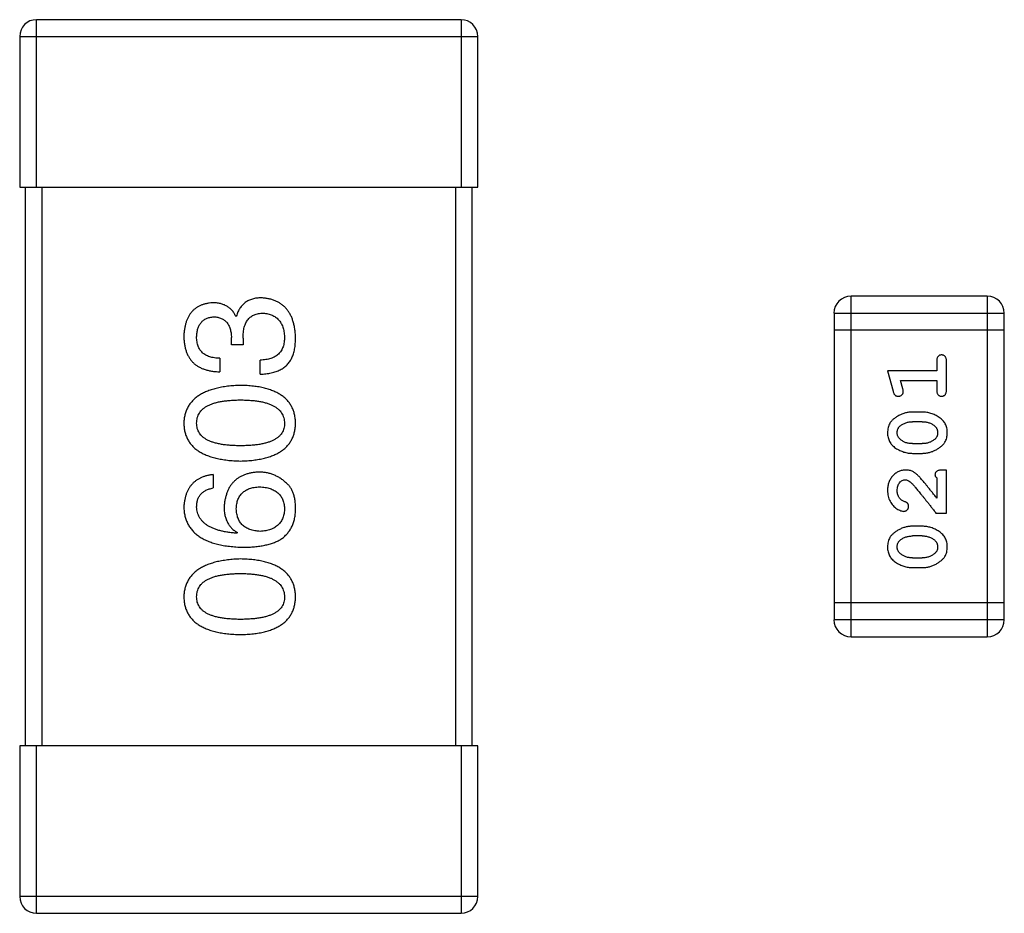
# Model space of a CAD drawing. Header units: millimetres. Extents: x 72 to 239, y 133 to 319.
# Tile 226 of 240: x 151.07 to 152.83, y 277.87 to 279.47. Entities that reach past the tile are written whole.
import ezdxf

# ---------------------------------------------------------------- set-up
doc = ezdxf.new("R2010")
doc.units = ezdxf.units.MM
doc.header["$LTSCALE"] = 5
doc.layers.get('0').update_dxf_attribs({"linetype": 'CONTINUOUS'})

msp = doc.modelspace()

# ---------------------------------------------------------------- linework, layer by layer
for p, q in [((151.0983, 279.1729), (151.0983, 279.4729)), ((151.8583, 279.4729), (151.0983, 279.4729)), ((151.8583, 279.4729), (151.8583, 279.1729)), ((151.0683, 279.4429), (151.0683, 279.1729)), ((151.0683, 279.4429), (151.8883, 279.4429)), ((151.8883, 279.1729), (151.8883, 279.4429)), ((151.0683, 279.1729), (151.8883, 279.1729)), ((151.0783, 279.1729), (151.0783, 278.1729)), ((151.1083, 278.1729), (151.1083, 279.1729)), ((151.8483, 279.1729), (151.8483, 278.1729)), ((151.8783, 278.1729), (151.8783, 279.1729)), ((152.8002, 278.9777), (152.5563, 278.9777)), ((152.5563, 278.3681), (152.5563, 278.9777)), ((152.8002, 278.9777), (152.8002, 278.3681)), ((151.4549, 278.942), (151.456, 278.942)), ((152.5259, 278.9472), (152.8307, 278.9472)), ((152.5259, 278.9472), (152.5259, 278.3985)), ((152.8307, 278.3985), (152.8307, 278.9472)), ((152.8307, 278.9167), (152.5259, 278.9167)), ((151.4473, 278.8906), (151.4473, 278.9037)), ((151.468, 278.9026), (151.468, 278.8906)), ((151.468, 278.8906), (151.4473, 278.8906)), ((151.4265, 278.8666), (151.4265, 278.8425)), ((151.4986, 278.8382), (151.4986, 278.8633)), ((152.7097, 278.8616), (152.7097, 278.8443)), ((152.727, 278.8097), (152.727, 278.8616)), ((152.7097, 278.8443), (152.6216, 278.8443)), ((152.6216, 278.8443), (152.6315, 278.8077)), ((152.6448, 278.827), (152.7097, 278.827)), ((152.6489, 278.812), (152.6448, 278.827)), ((152.7097, 278.827), (152.7097, 278.8097)), ((152.684, 278.7704), (152.6662, 278.7704)), ((152.6837, 278.7531), (152.6665, 278.7531)), ((152.6665, 278.7138), (152.6837, 278.7138)), ((152.6662, 278.6964), (152.684, 278.6964)), ((152.727, 278.6666), (152.7192, 278.6666)), ((152.727, 278.5895), (152.727, 278.6666)), ((151.4145, 278.6584), (151.4145, 278.6344)), ((152.7097, 278.6524), (152.7097, 278.6162)), ((152.7082, 278.5895), (152.727, 278.5895)), ((152.684, 278.5659), (152.6662, 278.5659)), ((151.4582, 278.5546), (151.4571, 278.5535)), ((152.6837, 278.5486), (152.6665, 278.5486)), ((152.6665, 278.5092), (152.6837, 278.5092)), ((152.6662, 278.4919), (152.684, 278.4919)), ((152.8307, 278.429), (152.5259, 278.429)), ((152.8307, 278.3985), (152.5259, 278.3985)), ((152.5563, 278.3681), (152.8002, 278.3681)), ((151.8883, 278.1729), (151.0683, 278.1729)), ((151.0683, 278.1729), (151.0683, 277.9029)), ((151.0983, 277.8729), (151.0983, 278.1729)), ((151.8583, 278.1729), (151.8583, 277.8729)), ((151.8883, 277.9029), (151.8883, 278.1729)), ((151.8883, 277.9029), (151.0683, 277.9029)), ((151.0983, 277.8729), (151.8583, 277.8729))]:
    msp.add_line(p, q)
for centre, radius, start, end in [((151.0983, 279.4429), 0.03, 90, 180), ((151.8583, 279.4429), 0.03, 0, 90), ((152.5563, 278.9472), 0.0305, 90, 180), ((152.8002, 278.9472), 0.0305, 0, 90), ((152.5563, 278.3985), 0.0305, 180, 270), ((152.8002, 278.3985), 0.0305, 270, 0), ((151.0983, 277.9029), 0.03, 180, 270), ((151.8583, 277.9029), 0.03, 270, 0)]:
    msp.add_arc(centre, radius, start, end)
for points, knots in [([(151.4134, 278.966), (151.4114, 278.9659), (151.4075, 278.9655), (151.4019, 278.9645), (151.3966, 278.963), (151.3918, 278.9612), (151.3872, 278.9588), (151.3831, 278.9561), (151.3793, 278.953), (151.3759, 278.9494), (151.3728, 278.9454), (151.3702, 278.941), (151.3679, 278.9362), (151.366, 278.9309), (151.3644, 278.9253), (151.3633, 278.9192), (151.3624, 278.9127), (151.3621, 278.9082), (151.362, 278.9059)], [0, 0, 0, 0, 0.067521, 0.132139, 0.193339, 0.252064, 0.309083, 0.364848, 0.420021, 0.475612, 0.532002, 0.589602, 0.649896, 0.712634, 0.778603, 0.848416, 0.922155, 1, 1, 1, 1]), ([(151.4549, 278.942), (151.454, 278.9439), (151.4521, 278.9476), (151.4484, 278.9526), (151.4441, 278.9567), (151.4391, 278.9602), (151.4335, 278.9628), (151.4274, 278.9647), (151.4206, 278.9658), (151.4158, 278.966), (151.4134, 278.966)], [0, 0, 0, 0, 0.125227, 0.244792, 0.361427, 0.478215, 0.59667, 0.722058, 0.856314, 1, 1, 1, 1]), ([(151.5008, 278.9748), (151.4994, 278.9747), (151.4966, 278.9747), (151.4925, 278.9743), (151.4886, 278.9737), (151.485, 278.9727), (151.4814, 278.9716), (151.4781, 278.9702), (151.475, 278.9685), (151.4721, 278.9666), (151.4694, 278.9644), (151.4669, 278.962), (151.4646, 278.9593), (151.4624, 278.9563), (151.4605, 278.9531), (151.4588, 278.9496), (151.4573, 278.9459), (151.4565, 278.9433), (151.456, 278.942)], [0, 0, 0, 0, 0.071215, 0.138707, 0.20396, 0.266995, 0.327734, 0.387609, 0.445602, 0.503345, 0.561136, 0.618597, 0.677672, 0.738255, 0.799989, 0.863961, 0.930555, 1, 1, 1, 1]), ([(151.562, 278.9037), (151.5619, 278.9065), (151.5617, 278.9118), (151.5607, 278.9195), (151.5593, 278.9268), (151.5575, 278.9335), (151.5553, 278.9397), (151.5525, 278.9455), (151.5494, 278.9507), (151.5458, 278.9554), (151.5417, 278.9596), (151.5371, 278.9633), (151.5322, 278.9665), (151.5268, 278.9692), (151.5209, 278.9714), (151.5146, 278.9731), (151.5079, 278.9743), (151.5032, 278.9746), (151.5008, 278.9748)], [0, 0, 0, 0, 0.078078, 0.151942, 0.221594, 0.28726, 0.350176, 0.409768, 0.467648, 0.523784, 0.578904, 0.634014, 0.689819, 0.746826, 0.805875, 0.867063, 0.931764, 1, 1, 1, 1]), ([(151.468, 278.9026), (151.4681, 278.9044), (151.4681, 278.9079), (151.4686, 278.913), (151.4692, 278.9178), (151.4702, 278.9222), (151.4715, 278.9262), (151.473, 278.9299), (151.4749, 278.9333), (151.477, 278.9363), (151.4794, 278.9389), (151.4821, 278.9412), (151.4851, 278.9431), (151.4883, 278.9447), (151.4919, 278.9459), (151.4957, 278.9468), (151.4998, 278.9474), (151.5027, 278.9474), (151.5041, 278.9474)], [0, 0, 0, 0, 0.082495, 0.159728, 0.232496, 0.300725, 0.365163, 0.425859, 0.483728, 0.538892, 0.592921, 0.646195, 0.699968, 0.754746, 0.811387, 0.870806, 0.933482, 1, 1, 1, 1]), ([(151.5041, 278.9474), (151.5056, 278.9473), (151.5084, 278.9471), (151.5126, 278.9464), (151.5164, 278.9454), (151.52, 278.944), (151.5233, 278.9424), (151.5264, 278.9405), (151.5292, 278.9382), (151.5318, 278.9357), (151.5341, 278.9329), (151.536, 278.9297), (151.5378, 278.9263), (151.5392, 278.9226), (151.5404, 278.9186), (151.5413, 278.9142), (151.542, 278.9096), (151.5423, 278.9065), (151.5424, 278.9048)], [0, 0, 0, 0, 0.068514, 0.133941, 0.195994, 0.255362, 0.312994, 0.369441, 0.424687, 0.480522, 0.537148, 0.594801, 0.654411, 0.716817, 0.781981, 0.850498, 0.923306, 1, 1, 1, 1]), ([(151.385, 278.9048), (151.385, 278.9062), (151.3852, 278.9089), (151.3857, 278.9127), (151.3864, 278.9164), (151.3872, 278.9197), (151.3884, 278.9229), (151.3897, 278.9258), (151.3913, 278.9284), (151.3931, 278.9308), (151.3951, 278.933), (151.3974, 278.9348), (151.3999, 278.9365), (151.4026, 278.9379), (151.4055, 278.939), (151.4087, 278.9399), (151.4121, 278.9405), (151.4144, 278.9408), (151.4156, 278.9409)], [0, 0, 0, 0, 0.078051, 0.151197, 0.220412, 0.286742, 0.34933, 0.409464, 0.467368, 0.52298, 0.578639, 0.633998, 0.690142, 0.746855, 0.805868, 0.867776, 0.932345, 1, 1, 1, 1]), ([(151.4156, 278.9409), (151.4168, 278.9408), (151.4192, 278.9407), (151.4227, 278.9401), (151.426, 278.9393), (151.429, 278.9382), (151.4318, 278.9369), (151.4344, 278.9352), (151.4368, 278.9333), (151.4389, 278.9311), (151.4407, 278.9286), (151.4424, 278.9258), (151.4438, 278.9228), (151.445, 278.9195), (151.4459, 278.916), (151.4466, 278.9121), (151.4471, 278.908), (151.4472, 278.9052), (151.4473, 278.9037)], [0, 0, 0, 0, 0.067741, 0.131599, 0.192143, 0.249977, 0.306453, 0.361639, 0.416449, 0.471489, 0.527582, 0.584873, 0.644974, 0.70814, 0.77492, 0.845909, 0.920585, 1, 1, 1, 1]), ([(151.362, 278.9059), (151.3621, 278.9034), (151.3623, 278.8985), (151.3632, 278.8914), (151.3645, 278.8848), (151.3664, 278.8787), (151.3687, 278.873), (151.3715, 278.8678), (151.3748, 278.8631), (151.3786, 278.8588), (151.3829, 278.8551), (151.3877, 278.8518), (151.393, 278.8491), (151.3988, 278.8468), (151.405, 278.845), (151.4118, 278.8436), (151.419, 278.8428), (151.424, 278.8426), (151.4265, 278.8425)], [0, 0, 0, 0, 0.073232, 0.142595, 0.207997, 0.270074, 0.329156, 0.386529, 0.441846, 0.496976, 0.551877, 0.607941, 0.665637, 0.725446, 0.788542, 0.855101, 0.925196, 1, 1, 1, 1]), ([(151.4265, 278.8666), (151.4248, 278.8666), (151.4216, 278.8668), (151.4169, 278.8674), (151.4125, 278.8681), (151.4084, 278.8693), (151.4046, 278.8707), (151.4012, 278.8724), (151.3981, 278.8743), (151.3953, 278.8766), (151.3928, 278.8792), (151.3908, 278.882), (151.3889, 278.8851), (151.3875, 278.8885), (151.3864, 278.8922), (151.3856, 278.8962), (151.3851, 278.9004), (151.385, 278.9033), (151.385, 278.9048)], [0, 0, 0, 0, 0.078134, 0.15164, 0.221358, 0.286689, 0.348614, 0.407697, 0.464247, 0.520153, 0.574432, 0.629291, 0.684538, 0.742032, 0.801329, 0.863637, 0.930123, 1, 1, 1, 1]), ([(151.5424, 278.9048), (151.5423, 278.9032), (151.5423, 278.9), (151.5417, 278.8954), (151.5409, 278.8911), (151.5397, 278.8871), (151.5382, 278.8834), (151.5363, 278.88), (151.534, 278.8769), (151.5315, 278.8741), (151.5285, 278.8717), (151.5253, 278.8696), (151.5217, 278.8677), (151.5177, 278.8662), (151.5134, 278.865), (151.5088, 278.8641), (151.5038, 278.8635), (151.5004, 278.8634), (151.4986, 278.8633)], [0, 0, 0, 0, 0.071272, 0.13882, 0.201858, 0.262757, 0.320043, 0.376709, 0.431462, 0.486034, 0.541209, 0.597703, 0.65589, 0.717768, 0.782056, 0.850407, 0.92277, 1, 1, 1, 1]), ([(151.5555, 278.8677), (151.556, 278.8688), (151.5571, 278.8711), (151.5584, 278.8749), (151.5596, 278.8789), (151.5604, 278.8833), (151.5612, 278.888), (151.5617, 278.893), (151.5619, 278.8982), (151.562, 278.9019), (151.562, 278.9037)], [0, 0, 0, 0, 0.101955, 0.208983, 0.322698, 0.44339, 0.570851, 0.70629, 0.84885, 1, 1, 1, 1]), ([(151.4986, 278.8382), (151.5004, 278.8382), (151.5039, 278.8383), (151.509, 278.8388), (151.5139, 278.8395), (151.5185, 278.8404), (151.5229, 278.8415), (151.5271, 278.8427), (151.531, 278.8443), (151.5347, 278.846), (151.5381, 278.848), (151.5414, 278.8501), (151.5443, 278.8525), (151.547, 278.8551), (151.5495, 278.8579), (151.5518, 278.861), (151.5538, 278.8642), (151.5549, 278.8665), (151.5555, 278.8677)], [0, 0, 0, 0, 0.078937, 0.154495, 0.226898, 0.296844, 0.363348, 0.427781, 0.48946, 0.549586, 0.607902, 0.664733, 0.720805, 0.776157, 0.831175, 0.886736, 0.943094, 1, 1, 1, 1]), ([(152.7184, 278.8726), (152.7178, 278.8726), (152.7166, 278.8725), (152.7149, 278.872), (152.7134, 278.8712), (152.7121, 278.87), (152.711, 278.8685), (152.7102, 278.8665), (152.7098, 278.8642), (152.7097, 278.8625), (152.7097, 278.8616)], [0, 0, 0, 0, 0.11517, 0.223509, 0.328254, 0.438012, 0.553651, 0.682263, 0.830856, 1, 1, 1, 1]), ([(152.727, 278.8616), (152.727, 278.8625), (152.727, 278.8642), (152.7265, 278.8665), (152.7258, 278.8685), (152.7247, 278.87), (152.7234, 278.8712), (152.7219, 278.872), (152.7202, 278.8725), (152.719, 278.8726), (152.7184, 278.8726)], [0, 0, 0, 0, 0.169012, 0.317488, 0.445429, 0.560977, 0.67065, 0.776666, 0.88492, 1, 1, 1, 1]), ([(151.4637, 278.8182), (151.4597, 278.8181), (151.4518, 278.8177), (151.4405, 278.8166), (151.43, 278.815), (151.4202, 278.8129), (151.4112, 278.8104), (151.4029, 278.8074), (151.3953, 278.8039), (151.3886, 278.7998), (151.3825, 278.7953), (151.3773, 278.7904), (151.3728, 278.7849), (151.3691, 278.7789), (151.3661, 278.7725), (151.3639, 278.7656), (151.3625, 278.7582), (151.3622, 278.7531), (151.362, 278.7505)], [0, 0, 0, 0, 0.088475, 0.171606, 0.249595, 0.322626, 0.391327, 0.455765, 0.516374, 0.573675, 0.628522, 0.681161, 0.732559, 0.783563, 0.83504, 0.887639, 0.942585, 1, 1, 1, 1]), ([(151.562, 278.7505), (151.5619, 278.7531), (151.5617, 278.7583), (151.5604, 278.7658), (151.5584, 278.7728), (151.5556, 278.7793), (151.5521, 278.7854), (151.5478, 278.7909), (151.5427, 278.7959), (151.5369, 278.8004), (151.5303, 278.8044), (151.523, 278.8078), (151.5149, 278.8108), (151.5061, 278.8133), (151.4966, 278.8154), (151.4863, 278.8168), (151.4752, 278.8178), (151.4676, 278.8181), (151.4637, 278.8182)], [0, 0, 0, 0, 0.059134, 0.115603, 0.169236, 0.221572, 0.273254, 0.32474, 0.377319, 0.431815, 0.488555, 0.548609, 0.612242, 0.680182, 0.75251, 0.829782, 0.91231, 1, 1, 1, 1]), ([(152.6315, 278.8077), (152.6318, 278.8069), (152.6322, 278.8053), (152.6331, 278.8033), (152.634, 278.8016), (152.635, 278.8004), (152.6362, 278.7996), (152.6375, 278.7991), (152.639, 278.7987), (152.6401, 278.7987), (152.6407, 278.7987)], [0, 0, 0, 0, 0.187321, 0.344927, 0.475328, 0.579604, 0.674244, 0.773631, 0.882025, 1, 1, 1, 1]), ([(152.6407, 278.7987), (152.6413, 278.7987), (152.6425, 278.7988), (152.6443, 278.7992), (152.6459, 278.8), (152.6473, 278.801), (152.6485, 278.8022), (152.6493, 278.8036), (152.6498, 278.805), (152.6499, 278.8061), (152.6499, 278.8066)], [0, 0, 0, 0, 0.138815, 0.27042, 0.39836, 0.52875, 0.654955, 0.771147, 0.884581, 1, 1, 1, 1]), ([(152.6499, 278.8066), (152.6499, 278.8069), (152.6499, 278.8077), (152.6497, 278.8089), (152.6493, 278.8104), (152.6491, 278.8114), (152.6489, 278.812)], [0, 0, 0, 0, 0.183151, 0.413144, 0.682305, 1, 1, 1, 1]), ([(152.7097, 278.8097), (152.7097, 278.8088), (152.7098, 278.8071), (152.7102, 278.8048), (152.711, 278.8029), (152.7121, 278.8013), (152.7134, 278.8001), (152.7149, 278.7993), (152.7166, 278.7988), (152.7178, 278.7987), (152.7184, 278.7987)], [0, 0, 0, 0, 0.169102, 0.317658, 0.446239, 0.563118, 0.671828, 0.776546, 0.884858, 1, 1, 1, 1]), ([(152.7184, 278.7987), (152.719, 278.7987), (152.7202, 278.7988), (152.7219, 278.7993), (152.7234, 278.8001), (152.7247, 278.8013), (152.7258, 278.8029), (152.7265, 278.8048), (152.727, 278.8071), (152.727, 278.8088), (152.727, 278.8097)], [0, 0, 0, 0, 0.115051, 0.223278, 0.329269, 0.437893, 0.554681, 0.682591, 0.83103, 1, 1, 1, 1]), ([(151.385, 278.7505), (151.3851, 278.7522), (151.3852, 278.7554), (151.3861, 278.7602), (151.3876, 278.7646), (151.3898, 278.7687), (151.3926, 278.7725), (151.396, 278.7759), (151.4001, 278.779), (151.4047, 278.7818), (151.41, 278.7842), (151.4158, 278.7863), (151.4223, 278.7881), (151.4294, 278.7895), (151.4371, 278.7906), (151.4454, 278.7914), (151.4543, 278.7919), (151.4605, 278.792), (151.4637, 278.792)], [0, 0, 0, 0, 0.050604, 0.098688, 0.145699, 0.191791, 0.238625, 0.286717, 0.337546, 0.391814, 0.449755, 0.512106, 0.579685, 0.652048, 0.730262, 0.814146, 0.904281, 1, 1, 1, 1]), ([(151.4637, 278.792), (151.4668, 278.792), (151.4729, 278.7919), (151.4817, 278.7914), (151.4899, 278.7906), (151.4975, 278.7895), (151.5046, 278.7881), (151.511, 278.7863), (151.5168, 278.7842), (151.5221, 278.7818), (151.5267, 278.779), (151.5308, 278.7759), (151.5343, 278.7725), (151.5371, 278.7687), (151.5394, 278.7646), (151.541, 278.7602), (151.5421, 278.7554), (151.5423, 278.7522), (151.5424, 278.7505)], [0, 0, 0, 0, 0.094834, 0.184067, 0.267029, 0.344713, 0.417334, 0.484367, 0.546941, 0.604717, 0.65953, 0.710539, 0.759381, 0.806382, 0.853027, 0.900623, 0.949121, 1, 1, 1, 1]), ([(152.6662, 278.7704), (152.6652, 278.7704), (152.663, 278.7703), (152.6598, 278.77), (152.6567, 278.7695), (152.6536, 278.7688), (152.6505, 278.7679), (152.6475, 278.7668), (152.6446, 278.7655), (152.6417, 278.764), (152.639, 278.7624), (152.6364, 278.7608), (152.6341, 278.7591), (152.632, 278.7574), (152.6301, 278.7557), (152.6285, 278.754), (152.627, 278.7523), (152.6255, 278.7499), (152.6239, 278.7468), (152.6226, 278.7426), (152.6218, 278.738), (152.6217, 278.7349), (152.6216, 278.7332)], [0, 0, 0, 0, 0.049855, 0.099516, 0.148482, 0.19758, 0.246804, 0.296268, 0.346517, 0.397047, 0.446826, 0.49336, 0.537801, 0.579207, 0.617974, 0.654833, 0.689171, 0.722088, 0.786392, 0.853518, 0.924186, 1, 1, 1, 1]), ([(152.7286, 278.7335), (152.7286, 278.7349), (152.7285, 278.7378), (152.7278, 278.7418), (152.7267, 278.7457), (152.7251, 278.7493), (152.723, 278.7526), (152.7205, 278.7556), (152.7176, 278.7584), (152.7142, 278.7609), (152.7106, 278.7631), (152.7069, 278.765), (152.7032, 278.7667), (152.6994, 278.768), (152.6956, 278.7691), (152.6918, 278.7699), (152.6879, 278.7703), (152.6853, 278.7704), (152.684, 278.7704)], [0, 0, 0, 0, 0.067217, 0.131051, 0.19272, 0.252824, 0.312745, 0.373449, 0.436041, 0.501494, 0.567761, 0.632087, 0.695096, 0.757109, 0.817993, 0.878657, 0.939311, 1, 1, 1, 1]), ([(151.362, 278.7505), (151.3622, 278.7478), (151.3624, 278.7426), (151.3637, 278.7351), (151.3658, 278.7281), (151.3686, 278.7216), (151.3723, 278.7156), (151.3768, 278.7101), (151.382, 278.7051), (151.388, 278.7006), (151.3948, 278.6966), (151.4024, 278.6931), (151.4107, 278.6901), (151.4198, 278.6876), (151.4297, 278.6856), (151.4403, 278.6841), (151.4517, 278.6831), (151.4596, 278.6829), (151.4637, 278.6827)], [0, 0, 0, 0, 0.057911, 0.113262, 0.165956, 0.217443, 0.268511, 0.319665, 0.372, 0.426129, 0.483365, 0.543779, 0.607756, 0.676562, 0.749704, 0.827713, 0.911177, 1, 1, 1, 1]), ([(151.4637, 278.71), (151.4605, 278.7101), (151.4543, 278.7101), (151.4454, 278.7106), (151.4371, 278.7114), (151.4294, 278.7124), (151.4223, 278.7139), (151.4158, 278.7156), (151.41, 278.7176), (151.4047, 278.72), (151.4001, 278.7227), (151.396, 278.7257), (151.3926, 278.729), (151.3898, 278.7327), (151.3876, 278.7367), (151.3861, 278.741), (151.3852, 278.7456), (151.3851, 278.7488), (151.385, 278.7505)], [0, 0, 0, 0, 0.096452, 0.187278, 0.271765, 0.350519, 0.423437, 0.491321, 0.554011, 0.612224, 0.666281, 0.717003, 0.764884, 0.811423, 0.856783, 0.902993, 0.950236, 1, 1, 1, 1]), ([(151.4637, 278.6827), (151.4676, 278.6829), (151.4752, 278.6831), (151.4863, 278.6841), (151.4966, 278.6856), (151.5061, 278.6876), (151.5149, 278.6901), (151.523, 278.6931), (151.5303, 278.6966), (151.5369, 278.7006), (151.5427, 278.7051), (151.5478, 278.7101), (151.5521, 278.7156), (151.5556, 278.7216), (151.5584, 278.7281), (151.5604, 278.7351), (151.5617, 278.7426), (151.5619, 278.7478), (151.562, 278.7505)], [0, 0, 0, 0, 0.087693, 0.170223, 0.247496, 0.319826, 0.387768, 0.451403, 0.511459, 0.568358, 0.622671, 0.675251, 0.726739, 0.778422, 0.830759, 0.884394, 0.940865, 1, 1, 1, 1]), ([(151.5424, 278.7505), (151.5423, 278.7488), (151.5422, 278.7456), (151.5413, 278.741), (151.5397, 278.7367), (151.5375, 278.7327), (151.5347, 278.729), (151.5313, 278.7257), (151.5273, 278.7227), (151.5226, 278.72), (151.5174, 278.7176), (151.5115, 278.7156), (151.505, 278.7139), (151.4979, 278.7124), (151.4902, 278.7114), (151.4819, 278.7106), (151.473, 278.7101), (151.4668, 278.7101), (151.4637, 278.71)], [0, 0, 0, 0, 0.049766, 0.097012, 0.143225, 0.188786, 0.235079, 0.282962, 0.333687, 0.387747, 0.445963, 0.508657, 0.576545, 0.649868, 0.72822, 0.812712, 0.903543, 1, 1, 1, 1]), ([(152.6389, 278.7334), (152.6389, 278.734), (152.639, 278.7352), (152.6392, 278.737), (152.6396, 278.7387), (152.6402, 278.7403), (152.641, 278.7418), (152.6419, 278.7432), (152.643, 278.7444), (152.6438, 278.7451), (152.6442, 278.7455)], [0, 0, 0, 0, 0.138115, 0.270177, 0.397547, 0.520057, 0.63869, 0.757499, 0.878226, 1, 1, 1, 1]), ([(152.6442, 278.7455), (152.645, 278.7461), (152.6466, 278.7473), (152.6492, 278.7489), (152.6518, 278.7502), (152.6546, 278.7512), (152.6574, 278.7521), (152.6603, 278.7527), (152.6634, 278.753), (152.6655, 278.7531), (152.6665, 278.7531)], [0, 0, 0, 0, 0.125331, 0.248948, 0.371201, 0.494032, 0.616811, 0.742104, 0.868849, 1, 1, 1, 1]), ([(152.6837, 278.7531), (152.6848, 278.7531), (152.6869, 278.753), (152.6899, 278.7527), (152.6928, 278.7521), (152.6956, 278.7513), (152.6983, 278.7503), (152.7008, 278.749), (152.7033, 278.7476), (152.7048, 278.7464), (152.7055, 278.7458)], [0, 0, 0, 0, 0.135449, 0.266263, 0.393429, 0.516942, 0.639128, 0.758779, 0.879341, 1, 1, 1, 1]), ([(152.7055, 278.7458), (152.706, 278.7454), (152.7069, 278.7446), (152.708, 278.7433), (152.7091, 278.7419), (152.7099, 278.7404), (152.7105, 278.7388), (152.711, 278.7371), (152.7112, 278.7354), (152.7113, 278.7342), (152.7113, 278.7335)], [0, 0, 0, 0, 0.129853, 0.25607, 0.380154, 0.49978, 0.62208, 0.743277, 0.868791, 1, 1, 1, 1]), ([(152.6216, 278.7332), (152.6217, 278.7318), (152.6217, 278.729), (152.6225, 278.7249), (152.6236, 278.7211), (152.6252, 278.7175), (152.6272, 278.7142), (152.6297, 278.7112), (152.6327, 278.7084), (152.6361, 278.7059), (152.6397, 278.7037), (152.6434, 278.7018), (152.6471, 278.7001), (152.6508, 278.6988), (152.6546, 278.6977), (152.6585, 278.697), (152.6623, 278.6965), (152.6649, 278.6965), (152.6662, 278.6964)], [0, 0, 0, 0, 0.06692, 0.130834, 0.19258, 0.252759, 0.312631, 0.373411, 0.436359, 0.501894, 0.568244, 0.632472, 0.69556, 0.757163, 0.818592, 0.878885, 0.939235, 1, 1, 1, 1]), ([(152.6447, 278.721), (152.6443, 278.7214), (152.6434, 278.7222), (152.6422, 278.7236), (152.6412, 278.725), (152.6404, 278.7265), (152.6397, 278.7281), (152.6393, 278.7298), (152.639, 278.7315), (152.639, 278.7328), (152.6389, 278.7334)], [0, 0, 0, 0, 0.13042, 0.256046, 0.378133, 0.498725, 0.620452, 0.742761, 0.869406, 1, 1, 1, 1]), ([(152.6665, 278.7138), (152.6655, 278.7138), (152.6634, 278.7138), (152.6603, 278.7141), (152.6574, 278.7147), (152.6546, 278.7155), (152.6519, 278.7165), (152.6494, 278.7178), (152.647, 278.7193), (152.6455, 278.7204), (152.6447, 278.721)], [0, 0, 0, 0, 0.135446, 0.266257, 0.393419, 0.517936, 0.639137, 0.758785, 0.879345, 1, 1, 1, 1]), ([(152.706, 278.7214), (152.7052, 278.7208), (152.7036, 278.7196), (152.7011, 278.718), (152.6985, 278.7167), (152.6957, 278.7156), (152.6929, 278.7148), (152.6899, 278.7142), (152.6868, 278.7138), (152.6848, 278.7138), (152.6837, 278.7138)], [0, 0, 0, 0, 0.124927, 0.248361, 0.370889, 0.492583, 0.61616, 0.741472, 0.869044, 1, 1, 1, 1]), ([(152.684, 278.6964), (152.6851, 278.6965), (152.6872, 278.6965), (152.6904, 278.6968), (152.6935, 278.6973), (152.6966, 278.698), (152.6996, 278.6989), (152.7026, 278.7), (152.7056, 278.7013), (152.7085, 278.7027), (152.7112, 278.7043), (152.7137, 278.7059), (152.7161, 278.7076), (152.7182, 278.7092), (152.72, 278.7109), (152.7217, 278.7126), (152.7231, 278.7144), (152.7247, 278.7167), (152.7263, 278.7199), (152.7276, 278.7241), (152.7285, 278.7287), (152.7286, 278.7318), (152.7286, 278.7335)], [0, 0, 0, 0, 0.049886, 0.09882, 0.148132, 0.19689, 0.246038, 0.295176, 0.345305, 0.395692, 0.445312, 0.491875, 0.535813, 0.577009, 0.616081, 0.652689, 0.687585, 0.720206, 0.785062, 0.85223, 0.923759, 1, 1, 1, 1]), ([(152.7113, 278.7335), (152.7113, 278.7329), (152.7113, 278.7317), (152.711, 278.7298), (152.7106, 278.7281), (152.71, 278.7266), (152.7093, 278.7251), (152.7083, 278.7237), (152.7073, 278.7225), (152.7064, 278.7218), (152.706, 278.7214)], [0, 0, 0, 0, 0.139844, 0.271849, 0.399162, 0.521619, 0.6402, 0.758957, 0.87828, 1, 1, 1, 1]), ([(152.6544, 278.6666), (152.6533, 278.6665), (152.6511, 278.6664), (152.6478, 278.666), (152.6447, 278.6652), (152.6418, 278.664), (152.6389, 278.6626), (152.6362, 278.6608), (152.6336, 278.6587), (152.6312, 278.6563), (152.6289, 278.6536), (152.627, 278.6508), (152.6253, 278.6477), (152.6239, 278.6445), (152.6229, 278.6411), (152.6221, 278.6375), (152.6217, 278.6338), (152.6217, 278.6312), (152.6216, 278.6299)], [0, 0, 0, 0, 0.060981, 0.120256, 0.178148, 0.236115, 0.293993, 0.352864, 0.413358, 0.476056, 0.539296, 0.602396, 0.665116, 0.728325, 0.792919, 0.859317, 0.928302, 1, 1, 1, 1]), ([(152.6827, 278.6498), (152.6819, 278.6507), (152.6804, 278.6524), (152.6782, 278.6547), (152.6761, 278.6568), (152.6741, 278.6587), (152.6722, 278.6603), (152.6705, 278.6617), (152.6688, 278.6628), (152.6668, 278.6639), (152.6642, 278.665), (152.6611, 278.6659), (152.6578, 278.6665), (152.6555, 278.6665), (152.6544, 278.6666)], [0, 0, 0, 0, 0.103002, 0.197728, 0.285279, 0.365235, 0.437224, 0.502446, 0.560545, 0.611446, 0.707576, 0.80349, 0.900532, 1, 1, 1, 1]), ([(152.7192, 278.6666), (152.7181, 278.6665), (152.7161, 278.6665), (152.7134, 278.6661), (152.7112, 278.6654), (152.7094, 278.6643), (152.7081, 278.663), (152.7072, 278.6615), (152.7067, 278.6598), (152.7066, 278.6585), (152.7066, 278.6579)], [0, 0, 0, 0, 0.1844, 0.34094, 0.473574, 0.586824, 0.690029, 0.789175, 0.890445, 1, 1, 1, 1]), ([(151.4145, 278.6584), (151.4125, 278.6582), (151.4086, 278.6577), (151.403, 278.6564), (151.3977, 278.6549), (151.3928, 278.6529), (151.3882, 278.6505), (151.384, 278.6478), (151.3802, 278.6447), (151.3767, 278.6413), (151.3736, 278.6374), (151.3708, 278.6333), (151.3684, 278.6287), (151.3664, 278.6237), (151.3648, 278.6185), (151.3635, 278.6128), (151.3626, 278.6068), (151.3622, 278.6026), (151.362, 278.6005)], [0, 0, 0, 0, 0.06947, 0.136096, 0.199592, 0.260665, 0.319672, 0.377156, 0.433415, 0.489984, 0.546535, 0.604276, 0.663499, 0.725182, 0.788953, 0.855683, 0.926216, 1, 1, 1, 1]), ([(151.4965, 278.6628), (151.4941, 278.6627), (151.4895, 278.6624), (151.4829, 278.6614), (151.4767, 278.66), (151.4709, 278.6582), (151.4655, 278.6559), (151.4605, 278.6531), (151.456, 278.6499), (151.4519, 278.6462), (151.4482, 278.642), (151.4448, 278.6375), (151.442, 278.6324), (151.4396, 278.6269), (151.4376, 278.6209), (151.436, 278.6145), (151.4348, 278.6077), (151.4344, 278.6029), (151.4342, 278.6005)], [0, 0, 0, 0, 0.071527, 0.139094, 0.20346, 0.264939, 0.323904, 0.381383, 0.437591, 0.493343, 0.549401, 0.606085, 0.664838, 0.725424, 0.788712, 0.855452, 0.925772, 1, 1, 1, 1]), ([(151.5456, 278.6431), (151.5439, 278.6447), (151.5405, 278.6478), (151.5349, 278.6518), (151.5291, 278.6552), (151.523, 278.658), (151.5167, 278.6602), (151.5102, 278.6617), (151.5034, 278.6626), (151.4988, 278.6627), (151.4965, 278.6628)], [0, 0, 0, 0, 0.129393, 0.255335, 0.378531, 0.500878, 0.622934, 0.746191, 0.87096, 1, 1, 1, 1]), ([(152.6389, 278.6298), (152.639, 278.6312), (152.6391, 278.6339), (152.6399, 278.6377), (152.6413, 278.6411), (152.6432, 278.6439), (152.6455, 278.6463), (152.6479, 278.648), (152.6507, 278.649), (152.6525, 278.6492), (152.6535, 278.6493)], [0, 0, 0, 0, 0.156344, 0.299348, 0.4327, 0.561, 0.682299, 0.791883, 0.89611, 1, 1, 1, 1]), ([(152.6535, 278.6493), (152.6542, 278.6492), (152.6559, 278.6491), (152.6583, 278.6481), (152.6608, 278.6466), (152.6623, 278.6452), (152.6632, 278.6445)], [0, 0, 0, 0, 0.212836, 0.442809, 0.70317, 1, 1, 1, 1]), ([(152.7097, 278.6162), (152.7082, 278.6182), (152.7052, 278.622), (152.7009, 278.6275), (152.6969, 278.6325), (152.6933, 278.6369), (152.6902, 278.6409), (152.6873, 278.6443), (152.6849, 278.6472), (152.6834, 278.649), (152.6827, 278.6498)], [0, 0, 0, 0, 0.176662, 0.337826, 0.484741, 0.617764, 0.73494, 0.837793, 0.926412, 1, 1, 1, 1]), ([(152.7066, 278.6579), (152.7066, 278.6575), (152.7067, 278.6565), (152.7074, 278.6551), (152.7084, 278.6537), (152.7092, 278.6529), (152.7097, 278.6524)], [0, 0, 0, 0, 0.20611, 0.432681, 0.695597, 1, 1, 1, 1]), ([(151.385, 278.6005), (151.3851, 278.6028), (151.3852, 278.6071), (151.3866, 278.6132), (151.389, 278.6186), (151.3922, 278.6233), (151.3965, 278.6273), (151.4017, 278.6305), (151.4077, 278.6329), (151.4122, 278.6339), (151.4145, 278.6344)], [0, 0, 0, 0, 0.136586, 0.261496, 0.378089, 0.490612, 0.605522, 0.725767, 0.8561, 1, 1, 1, 1]), ([(151.456, 278.5972), (151.4561, 278.5987), (151.4562, 278.6017), (151.4569, 278.6059), (151.4577, 278.6099), (151.4589, 278.6136), (151.4605, 278.617), (151.4623, 278.6202), (151.4645, 278.6231), (151.4669, 278.6257), (151.4697, 278.628), (151.4727, 278.6301), (151.4762, 278.6319), (151.4798, 278.6334), (151.4838, 278.6346), (151.4881, 278.6356), (151.4927, 278.6362), (151.4959, 278.6365), (151.4976, 278.6366)], [0, 0, 0, 0, 0.069884, 0.136529, 0.199638, 0.259844, 0.317774, 0.374356, 0.430026, 0.485148, 0.5409, 0.597889, 0.657472, 0.718614, 0.783613, 0.85129, 0.923712, 1, 1, 1, 1]), ([(151.4976, 278.6366), (151.4993, 278.6365), (151.5026, 278.6362), (151.5075, 278.6355), (151.5121, 278.6346), (151.5163, 278.6334), (151.5202, 278.632), (151.5238, 278.6302), (151.5271, 278.6283), (151.5301, 278.626), (151.5328, 278.6234), (151.5351, 278.6206), (151.5371, 278.6176), (151.5388, 278.6142), (151.5402, 278.6106), (151.5413, 278.6068), (151.542, 278.6026), (151.5422, 278.5998), (151.5424, 278.5983)], [0, 0, 0, 0, 0.078863, 0.153308, 0.223539, 0.289857, 0.35341, 0.413572, 0.471721, 0.528235, 0.584279, 0.638781, 0.69466, 0.751251, 0.809198, 0.869697, 0.933318, 1, 1, 1, 1]), ([(151.562, 278.594), (151.5621, 278.5968), (151.5622, 278.6022), (151.5615, 278.61), (151.5604, 278.6171), (151.5586, 278.6236), (151.5563, 278.6295), (151.5533, 278.6347), (151.5499, 278.6394), (151.5471, 278.6419), (151.5456, 278.6431)], [0, 0, 0, 0, 0.156782, 0.301945, 0.436395, 0.561474, 0.678489, 0.78853, 0.894967, 1, 1, 1, 1]), ([(152.6632, 278.6445), (152.6636, 278.644), (152.6646, 278.6431), (152.6662, 278.6415), (152.6679, 278.6396), (152.6698, 278.6374), (152.6719, 278.635), (152.6743, 278.6322), (152.6768, 278.6292), (152.6795, 278.6259), (152.6824, 278.6223), (152.6855, 278.6185), (152.6888, 278.6143), (152.6923, 278.6099), (152.696, 278.6052), (152.6999, 278.6002), (152.704, 278.5949), (152.7067, 278.5913), (152.7082, 278.5895)], [0, 0, 0, 0, 0.026647, 0.057942, 0.094152, 0.134806, 0.180631, 0.231142, 0.286385, 0.346321, 0.411439, 0.481035, 0.555329, 0.634592, 0.718826, 0.807759, 0.901393, 1, 1, 1, 1]), ([(152.6216, 278.6299), (152.6217, 278.6282), (152.6218, 278.6248), (152.6227, 278.6199), (152.6241, 278.6151), (152.6261, 278.6107), (152.6285, 278.6065), (152.6314, 278.6029), (152.6346, 278.5997), (152.6382, 278.5972), (152.6418, 278.5952), (152.6451, 278.5938), (152.6481, 278.5928), (152.6501, 278.5927), (152.651, 278.5926)], [0, 0, 0, 0, 0.098286, 0.193983, 0.289056, 0.384352, 0.477435, 0.566197, 0.652355, 0.737986, 0.818188, 0.887401, 0.94802, 1, 1, 1, 1]), ([(152.6443, 278.6149), (152.6439, 278.6154), (152.643, 278.6164), (152.6419, 278.618), (152.641, 278.6198), (152.6403, 278.6216), (152.6397, 278.6235), (152.6393, 278.6255), (152.639, 278.6276), (152.6389, 278.629), (152.6389, 278.6298)], [0, 0, 0, 0, 0.121873, 0.243139, 0.363336, 0.485133, 0.607572, 0.734701, 0.864814, 1, 1, 1, 1]), ([(152.6528, 278.6099), (152.6519, 278.6102), (152.6502, 278.6108), (152.6479, 278.6121), (152.6459, 278.6133), (152.6448, 278.6144), (152.6443, 278.6149)], [0, 0, 0, 0, 0.285518, 0.544185, 0.781367, 1, 1, 1, 1]), ([(151.362, 278.6005), (151.3622, 278.5977), (151.3625, 278.5922), (151.364, 278.5842), (151.3663, 278.5767), (151.3693, 278.5697), (151.3732, 278.5633), (151.3779, 278.5574), (151.3834, 278.5521), (151.3897, 278.5473), (151.3967, 278.5431), (151.4046, 278.5394), (151.4132, 278.5362), (151.4227, 278.5336), (151.4329, 278.5314), (151.4439, 278.5299), (151.4557, 278.5288), (151.4638, 278.5285), (151.468, 278.5284)], [0, 0, 0, 0, 0.058957, 0.115262, 0.16907, 0.221312, 0.273147, 0.324961, 0.377649, 0.432026, 0.488925, 0.549039, 0.612912, 0.680653, 0.753056, 0.830314, 0.912483, 1, 1, 1, 1]), ([(151.4571, 278.5535), (151.4543, 278.5537), (151.4488, 278.5541), (151.4408, 278.5551), (151.4334, 278.5564), (151.4265, 278.558), (151.4201, 278.5599), (151.4143, 278.5621), (151.4089, 278.5645), (151.4041, 278.5673), (151.3999, 278.5705), (151.3961, 278.5738), (151.3929, 278.5775), (151.3903, 278.5816), (151.388, 278.5858), (151.3865, 278.5905), (151.3854, 278.5954), (151.3851, 278.5988), (151.385, 278.6005)], [0, 0, 0, 0, 0.089218, 0.173709, 0.252753, 0.326963, 0.397099, 0.462534, 0.524018, 0.582178, 0.637235, 0.689955, 0.741228, 0.791618, 0.841661, 0.892925, 0.945259, 1, 1, 1, 1]), ([(151.4342, 278.6005), (151.4342, 278.5979), (151.4344, 278.5928), (151.4355, 278.5854), (151.4374, 278.5788), (151.44, 278.5726), (151.4434, 278.5671), (151.4476, 278.5622), (151.4526, 278.558), (151.4563, 278.5558), (151.4582, 278.5546)], [0, 0, 0, 0, 0.144617, 0.279572, 0.40596, 0.526097, 0.64389, 0.760003, 0.877724, 1, 1, 1, 1]), ([(151.4986, 278.5568), (151.497, 278.5569), (151.4937, 278.5571), (151.489, 278.5578), (151.4845, 278.5588), (151.4804, 278.5601), (151.4767, 278.5616), (151.4732, 278.5634), (151.47, 278.5655), (151.4672, 278.568), (151.4647, 278.5706), (151.4625, 278.5736), (151.4605, 278.5768), (151.459, 278.5804), (151.4578, 278.5842), (151.4569, 278.5883), (151.4562, 278.5927), (151.4561, 278.5957), (151.456, 278.5972)], [0, 0, 0, 0, 0.076072, 0.148369, 0.216753, 0.281358, 0.342792, 0.401604, 0.458929, 0.514444, 0.569818, 0.625343, 0.681554, 0.739608, 0.800134, 0.863477, 0.929547, 1, 1, 1, 1]), ([(151.5424, 278.5983), (151.5423, 278.5967), (151.5422, 278.5936), (151.5415, 278.5891), (151.5406, 278.5849), (151.5393, 278.581), (151.5377, 278.5773), (151.5357, 278.574), (151.5335, 278.5709), (151.5309, 278.5682), (151.528, 278.5657), (151.5247, 278.5636), (151.5212, 278.5617), (151.5173, 278.5601), (151.5131, 278.5589), (151.5086, 278.5579), (151.5037, 278.5571), (151.5004, 278.5569), (151.4986, 278.5568)], [0, 0, 0, 0, 0.070403, 0.137196, 0.200053, 0.260887, 0.31876, 0.37535, 0.430743, 0.485927, 0.541678, 0.598832, 0.657726, 0.719441, 0.783504, 0.851852, 0.923533, 1, 1, 1, 1]), ([(152.651, 278.5926), (152.6515, 278.5927), (152.6526, 278.5927), (152.6541, 278.5932), (152.6556, 278.5941), (152.6569, 278.5952), (152.658, 278.5966), (152.6588, 278.5981), (152.6593, 278.5997), (152.6594, 278.6009), (152.6594, 278.6014)], [0, 0, 0, 0, 0.120856, 0.239483, 0.360995, 0.490166, 0.620982, 0.746416, 0.870253, 1, 1, 1, 1]), ([(152.6594, 278.6014), (152.6594, 278.6019), (152.6593, 278.6029), (152.6591, 278.6043), (152.6586, 278.6055), (152.6579, 278.6066), (152.657, 278.6077), (152.6558, 278.6085), (152.6544, 278.6093), (152.6534, 278.6097), (152.6528, 278.6099)], [0, 0, 0, 0, 0.127347, 0.246131, 0.359406, 0.470543, 0.586092, 0.711469, 0.847022, 1, 1, 1, 1]), ([(151.5358, 278.5426), (151.5378, 278.5441), (151.5418, 278.547), (151.5469, 278.5522), (151.5514, 278.5579), (151.5551, 278.5641), (151.558, 278.5709), (151.5601, 278.5781), (151.5616, 278.5859), (151.5619, 278.5912), (151.562, 278.594)], [0, 0, 0, 0, 0.125033, 0.246266, 0.36603, 0.485265, 0.606781, 0.732144, 0.862551, 1, 1, 1, 1]), ([(152.6662, 278.5659), (152.6652, 278.5659), (152.663, 278.5658), (152.6598, 278.5655), (152.6567, 278.565), (152.6536, 278.5643), (152.6505, 278.5634), (152.6475, 278.5623), (152.6446, 278.561), (152.6417, 278.5595), (152.639, 278.5579), (152.6364, 278.5563), (152.6341, 278.5546), (152.632, 278.5529), (152.6301, 278.5512), (152.6285, 278.5495), (152.627, 278.5478), (152.6255, 278.5454), (152.6239, 278.5422), (152.6226, 278.5381), (152.6218, 278.5335), (152.6217, 278.5304), (152.6216, 278.5287)], [0, 0, 0, 0, 0.049855, 0.099516, 0.148482, 0.19758, 0.246804, 0.296268, 0.346517, 0.397047, 0.446826, 0.49336, 0.537801, 0.579207, 0.617974, 0.654833, 0.689171, 0.722088, 0.786392, 0.853518, 0.924186, 1, 1, 1, 1]), ([(152.7286, 278.529), (152.7286, 278.5304), (152.7285, 278.5332), (152.7278, 278.5373), (152.7267, 278.5412), (152.7251, 278.5447), (152.723, 278.5481), (152.7205, 278.5511), (152.7176, 278.5539), (152.7142, 278.5564), (152.7106, 278.5586), (152.7069, 278.5605), (152.7032, 278.5622), (152.6994, 278.5635), (152.6956, 278.5646), (152.6918, 278.5653), (152.6879, 278.5658), (152.6853, 278.5658), (152.684, 278.5659)], [0, 0, 0, 0, 0.067217, 0.131051, 0.19272, 0.252824, 0.312745, 0.373449, 0.436041, 0.501494, 0.567761, 0.632087, 0.695096, 0.757109, 0.817993, 0.878657, 0.939311, 1, 1, 1, 1]), ([(151.468, 278.5284), (151.4716, 278.5284), (151.4785, 278.5285), (151.4885, 278.5292), (151.4979, 278.5302), (151.5067, 278.5318), (151.5149, 278.5338), (151.5225, 278.5362), (151.5294, 278.5391), (151.5337, 278.5414), (151.5358, 278.5426)], [0, 0, 0, 0, 0.151498, 0.29521, 0.430242, 0.557137, 0.677306, 0.790845, 0.898111, 1, 1, 1, 1]), ([(152.6442, 278.541), (152.645, 278.5416), (152.6466, 278.5428), (152.6492, 278.5443), (152.6518, 278.5457), (152.6546, 278.5467), (152.6574, 278.5476), (152.6603, 278.5481), (152.6634, 278.5485), (152.6655, 278.5485), (152.6665, 278.5486)], [0, 0, 0, 0, 0.125331, 0.248948, 0.371201, 0.494032, 0.616811, 0.742104, 0.868849, 1, 1, 1, 1]), ([(152.6837, 278.5486), (152.6848, 278.5485), (152.6869, 278.5485), (152.6899, 278.5482), (152.6928, 278.5476), (152.6956, 278.5468), (152.6983, 278.5458), (152.7008, 278.5445), (152.7033, 278.5431), (152.7048, 278.5419), (152.7055, 278.5413)], [0, 0, 0, 0, 0.135449, 0.266263, 0.393429, 0.516942, 0.639128, 0.758779, 0.879341, 1, 1, 1, 1]), ([(152.6216, 278.5287), (152.6217, 278.5273), (152.6217, 278.5245), (152.6225, 278.5204), (152.6236, 278.5166), (152.6252, 278.513), (152.6272, 278.5097), (152.6297, 278.5066), (152.6327, 278.5039), (152.6361, 278.5014), (152.6397, 278.4992), (152.6434, 278.4973), (152.6471, 278.4956), (152.6508, 278.4943), (152.6546, 278.4932), (152.6585, 278.4925), (152.6623, 278.492), (152.6649, 278.492), (152.6662, 278.4919)], [0, 0, 0, 0, 0.06692, 0.130834, 0.19258, 0.252759, 0.312631, 0.373411, 0.436359, 0.501894, 0.568244, 0.632472, 0.69556, 0.757163, 0.818592, 0.878885, 0.939235, 1, 1, 1, 1]), ([(152.6389, 278.5289), (152.6389, 278.5295), (152.639, 278.5307), (152.6392, 278.5325), (152.6396, 278.5342), (152.6402, 278.5358), (152.641, 278.5373), (152.6419, 278.5386), (152.643, 278.5399), (152.6438, 278.5406), (152.6442, 278.541)], [0, 0, 0, 0, 0.138115, 0.270177, 0.397547, 0.520057, 0.63869, 0.757499, 0.878226, 1, 1, 1, 1]), ([(152.6447, 278.5165), (152.6443, 278.5169), (152.6434, 278.5177), (152.6422, 278.519), (152.6412, 278.5204), (152.6404, 278.522), (152.6397, 278.5236), (152.6393, 278.5253), (152.639, 278.527), (152.639, 278.5282), (152.6389, 278.5289)], [0, 0, 0, 0, 0.13042, 0.256046, 0.378133, 0.498725, 0.620452, 0.742761, 0.869406, 1, 1, 1, 1]), ([(152.684, 278.4919), (152.6851, 278.492), (152.6872, 278.492), (152.6904, 278.4923), (152.6935, 278.4928), (152.6966, 278.4935), (152.6996, 278.4944), (152.7026, 278.4955), (152.7056, 278.4967), (152.7085, 278.4982), (152.7112, 278.4998), (152.7137, 278.5014), (152.7161, 278.5031), (152.7182, 278.5047), (152.72, 278.5064), (152.7217, 278.5081), (152.7231, 278.5098), (152.7247, 278.5122), (152.7263, 278.5154), (152.7276, 278.5196), (152.7285, 278.5242), (152.7286, 278.5273), (152.7286, 278.529)], [0, 0, 0, 0, 0.049886, 0.09882, 0.148132, 0.19689, 0.246038, 0.295176, 0.345305, 0.395692, 0.445312, 0.491875, 0.535813, 0.577009, 0.616081, 0.652689, 0.687585, 0.720206, 0.785062, 0.85223, 0.923759, 1, 1, 1, 1]), ([(152.7055, 278.5413), (152.706, 278.5409), (152.7069, 278.5401), (152.708, 278.5388), (152.7091, 278.5374), (152.7099, 278.5359), (152.7105, 278.5343), (152.711, 278.5326), (152.7112, 278.5308), (152.7113, 278.5296), (152.7113, 278.529)], [0, 0, 0, 0, 0.129853, 0.25607, 0.380154, 0.49978, 0.62208, 0.743277, 0.868791, 1, 1, 1, 1]), ([(152.7113, 278.529), (152.7113, 278.5284), (152.7113, 278.5271), (152.711, 278.5253), (152.7106, 278.5236), (152.71, 278.5221), (152.7093, 278.5206), (152.7083, 278.5192), (152.7073, 278.518), (152.7064, 278.5173), (152.706, 278.5169)], [0, 0, 0, 0, 0.139844, 0.271849, 0.399162, 0.521619, 0.6402, 0.758957, 0.87828, 1, 1, 1, 1]), ([(151.4637, 278.5074), (151.4597, 278.5072), (151.4518, 278.5068), (151.4405, 278.5057), (151.43, 278.5041), (151.4202, 278.5021), (151.4112, 278.4995), (151.4029, 278.4965), (151.3953, 278.493), (151.3886, 278.489), (151.3825, 278.4845), (151.3773, 278.4795), (151.3728, 278.474), (151.3691, 278.4681), (151.3661, 278.4616), (151.3639, 278.4547), (151.3625, 278.4473), (151.3622, 278.4422), (151.362, 278.4396)], [0, 0, 0, 0, 0.088475, 0.171606, 0.249595, 0.322626, 0.391327, 0.455765, 0.516374, 0.573675, 0.628522, 0.681161, 0.732559, 0.783563, 0.83504, 0.887639, 0.942585, 1, 1, 1, 1]), ([(151.562, 278.4396), (151.5619, 278.4423), (151.5617, 278.4474), (151.5604, 278.4549), (151.5584, 278.4619), (151.5556, 278.4685), (151.5521, 278.4745), (151.5478, 278.48), (151.5427, 278.485), (151.5369, 278.4895), (151.5303, 278.4935), (151.523, 278.497), (151.5149, 278.5), (151.5061, 278.5025), (151.4966, 278.5045), (151.4863, 278.5059), (151.4752, 278.507), (151.4676, 278.5072), (151.4637, 278.5074)], [0, 0, 0, 0, 0.059134, 0.115603, 0.169236, 0.221572, 0.273254, 0.32474, 0.377319, 0.431815, 0.488555, 0.548609, 0.612242, 0.680182, 0.75251, 0.829782, 0.91231, 1, 1, 1, 1]), ([(152.6665, 278.5092), (152.6655, 278.5093), (152.6634, 278.5093), (152.6603, 278.5096), (152.6574, 278.5102), (152.6546, 278.511), (152.6519, 278.512), (152.6494, 278.5133), (152.647, 278.5148), (152.6455, 278.5159), (152.6447, 278.5165)], [0, 0, 0, 0, 0.135446, 0.266257, 0.393419, 0.517936, 0.639137, 0.758785, 0.879345, 1, 1, 1, 1]), ([(152.706, 278.5169), (152.7052, 278.5163), (152.7036, 278.515), (152.7011, 278.5135), (152.6985, 278.5122), (152.6957, 278.5111), (152.6929, 278.5103), (152.6899, 278.5097), (152.6868, 278.5093), (152.6848, 278.5093), (152.6837, 278.5092)], [0, 0, 0, 0, 0.124927, 0.248361, 0.370889, 0.492583, 0.61616, 0.741472, 0.869044, 1, 1, 1, 1]), ([(151.385, 278.4396), (151.3851, 278.4413), (151.3852, 278.4446), (151.3861, 278.4493), (151.3876, 278.4538), (151.3898, 278.4579), (151.3926, 278.4616), (151.396, 278.4651), (151.4001, 278.4681), (151.4047, 278.4709), (151.41, 278.4733), (151.4158, 278.4754), (151.4223, 278.4772), (151.4294, 278.4787), (151.4371, 278.4798), (151.4454, 278.4806), (151.4543, 278.4811), (151.4605, 278.4811), (151.4637, 278.4811)], [0, 0, 0, 0, 0.050604, 0.098688, 0.145699, 0.191791, 0.238625, 0.286717, 0.337546, 0.391814, 0.449755, 0.512106, 0.579685, 0.652048, 0.730262, 0.814146, 0.904281, 1, 1, 1, 1]), ([(151.4637, 278.4811), (151.4668, 278.4811), (151.4729, 278.4811), (151.4817, 278.4806), (151.4899, 278.4798), (151.4975, 278.4786), (151.5046, 278.4772), (151.511, 278.4754), (151.5168, 278.4734), (151.5221, 278.4709), (151.5267, 278.4681), (151.5308, 278.465), (151.5343, 278.4616), (151.5371, 278.4579), (151.5394, 278.4538), (151.541, 278.4493), (151.5421, 278.4446), (151.5423, 278.4413), (151.5424, 278.4396)], [0, 0, 0, 0, 0.094834, 0.184067, 0.267029, 0.344713, 0.417334, 0.484367, 0.546941, 0.604717, 0.65953, 0.710539, 0.759381, 0.806382, 0.853027, 0.900623, 0.949121, 1, 1, 1, 1]), ([(151.362, 278.4396), (151.3622, 278.437), (151.3624, 278.4318), (151.3637, 278.4243), (151.3658, 278.4173), (151.3686, 278.4107), (151.3723, 278.4047), (151.3768, 278.3992), (151.382, 278.3942), (151.388, 278.3897), (151.3948, 278.3857), (151.4024, 278.3822), (151.4107, 278.3792), (151.4198, 278.3768), (151.4297, 278.3747), (151.4403, 278.3733), (151.4517, 278.3723), (151.4596, 278.372), (151.4637, 278.3718)], [0, 0, 0, 0, 0.057911, 0.113262, 0.165956, 0.217443, 0.268511, 0.319665, 0.372, 0.426129, 0.483365, 0.543779, 0.607756, 0.676562, 0.749704, 0.827713, 0.911177, 1, 1, 1, 1]), ([(151.4637, 278.3992), (151.4605, 278.3992), (151.4543, 278.3993), (151.4454, 278.3998), (151.4371, 278.4005), (151.4294, 278.4016), (151.4223, 278.4031), (151.4158, 278.4047), (151.41, 278.4068), (151.4047, 278.4092), (151.4001, 278.4118), (151.396, 278.4148), (151.3926, 278.4182), (151.3898, 278.4218), (151.3876, 278.4258), (151.3861, 278.4301), (151.3852, 278.4348), (151.3851, 278.438), (151.385, 278.4396)], [0, 0, 0, 0, 0.096452, 0.187278, 0.271765, 0.350519, 0.423437, 0.491321, 0.554011, 0.612224, 0.666281, 0.717003, 0.764884, 0.811423, 0.856783, 0.902993, 0.950236, 1, 1, 1, 1]), ([(151.4637, 278.3718), (151.4676, 278.372), (151.4752, 278.3723), (151.4863, 278.3733), (151.4966, 278.3747), (151.5061, 278.3768), (151.5149, 278.3792), (151.523, 278.3822), (151.5303, 278.3857), (151.5369, 278.3897), (151.5427, 278.3942), (151.5478, 278.3992), (151.5521, 278.4047), (151.5556, 278.4107), (151.5584, 278.4173), (151.5604, 278.4243), (151.5617, 278.4318), (151.5619, 278.437), (151.562, 278.4396)], [0, 0, 0, 0, 0.087693, 0.170223, 0.247496, 0.319826, 0.387768, 0.451403, 0.511459, 0.568358, 0.622671, 0.675251, 0.726739, 0.778422, 0.830759, 0.884394, 0.940865, 1, 1, 1, 1]), ([(151.5424, 278.4396), (151.5423, 278.438), (151.5422, 278.4348), (151.5413, 278.4301), (151.5397, 278.4258), (151.5375, 278.4218), (151.5347, 278.4182), (151.5313, 278.4148), (151.5273, 278.4118), (151.5226, 278.4092), (151.5174, 278.4068), (151.5115, 278.4047), (151.505, 278.4031), (151.4979, 278.4016), (151.4902, 278.4005), (151.4819, 278.3998), (151.473, 278.3993), (151.4668, 278.3992), (151.4637, 278.3992)], [0, 0, 0, 0, 0.049766, 0.097012, 0.143225, 0.188786, 0.235079, 0.282962, 0.333687, 0.387747, 0.445963, 0.508657, 0.576545, 0.649868, 0.72822, 0.812712, 0.903543, 1, 1, 1, 1])]:
    msp.add_open_spline(points, degree=3, knots=knots)

doc.saveas('drawing.dxf')
